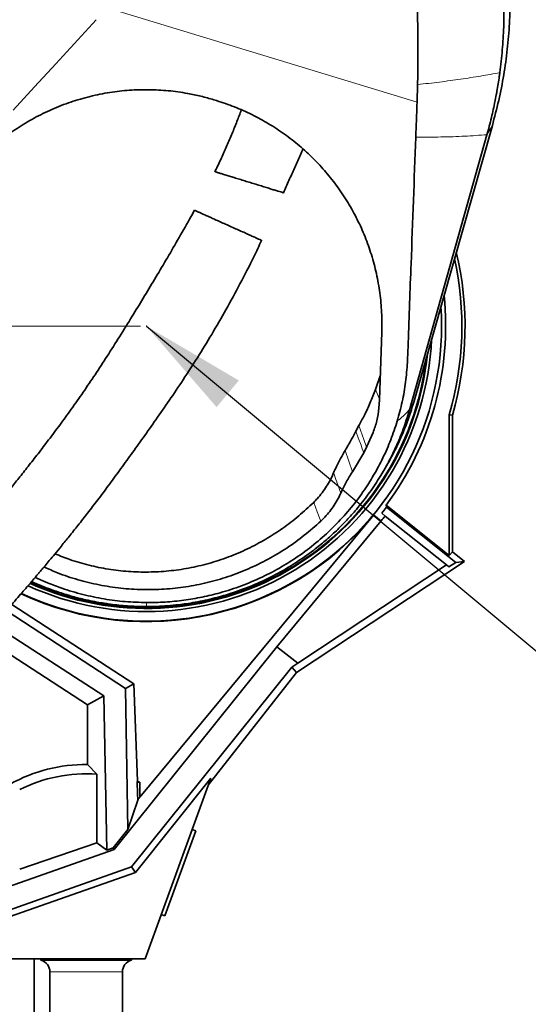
# Model space of a CAD drawing. Header units: millimetres. Extents: x 0 to 11920, y 0 to 8400.
# Tile 18 of 65: x 2380 to 2717, y 5241 to 5893. Entities that reach past the tile are written whole.
import ezdxf

# ---------------------------------------------------------------- set-up
doc = ezdxf.new("R2010")
doc.units = ezdxf.units.MM
doc.header["$LTSCALE"] = 20
doc.header["$PDSIZE"] = -1
doc.styles.add('SLDTEXTSTYLE0', font='TXT', dxfattribs={"width": 0.605})
doc.dimstyles.new('SLDDIMSTYLE0', dxfattribs={"dimtxt": 70, "dimasz": 70, "dimexe": 0, "dimexo": 0.0625, "dimgap": 17.5, "dimtad": 1, "dimdec": 1, "dimrnd": 1e-09, "dimzin": 12, "dimdsep": 46, "dimtxsty": 'SLDTEXTSTYLE0', "dimsah": 1, "dimcen": 0.09, "dimadec": 0, "dimazin": 3, "dimtfac": 1, "dimtofl": 0, "dimtmove": 0, "dimatfit": 3, "dimfxl": 1, "dimfrac": 2, "dimtolj": 1, "dimtzin": 12, "dimarcsym": 0})
doc.dimstyles.new('SLDDIMSTYLE2', dxfattribs={"dimtxt": 0.18, "dimasz": 70, "dimexe": 0, "dimexo": 0.0625, "dimgap": 0, "dimtad": 0, "dimtih": 1, "dimtoh": 1, "dimdec": 0, "dimrnd": 1e-09, "dimzin": 0, "dimdsep": 46, "dimtxsty": 'Standard', "dimsah": 1, "dimcen": 0.09, "dimadec": 0, "dimazin": 0, "dimtfac": 70, "dimtdec": 0, "dimtofl": 0, "dimtmove": 0, "dimatfit": 3, "dimfxl": 1, "dimfrac": 2, "dimtolj": 1, "dimtzin": 0, "dimarcsym": 0})

# ---------------------------------------------------------------- blocks, each defined once
blk = doc.blocks.new('_D_2')
at = {"color": 7, "linetype": 'Continuous', "lineweight": 0}
for p, q in [((2460.17, 6825.26), (1416, 6825.26)), ((1446, 6825.26), (1446, 5690.26)), ((2460.17, 5690.26), (1416, 5690.26))]:
    blk.add_line(p, q, dxfattribs=at)
at = {"color": 7, "linetype": 'Continuous', "lineweight": 18}
for points in [[(1446, 6825.26), (1436, 6755.26), (1456, 6755.26)], [(1446, 5690.26), (1456, 5760.26), (1436, 5760.26)]]:
    blk.add_solid(points, dxfattribs=at)
at = {"color": 7, "linetype": 'Continuous', "lineweight": 18, "insert": (1355.76, 6150.81), "char_height": 70, "attachment_point": 1, "rotation": 90, "style": 'SLDTEXTSTYLE0'}
blk.add_mtext('1135', dxfattribs=at)

msp = doc.modelspace()

# ---------------------------------------------------------------- linework, layer by layer
at = {"color": 8, "linetype": 'Continuous', "lineweight": 18}
for p, q in [((2643.37, 5838.57), (2438.11, 5901.12)), ((2689.68, 5817.01), (2693.25, 5823.14)), ((2618.43, 5641.94), (2615.79, 5648.28)), ((2638.62, 5635.58), (2641.15, 5639.93)), ((2600.58, 5593.83), (2595.7, 5607.9)), ((2614.83, 5565.35), (2619.67, 5561.33)), ((2448.17, 5262.52), (2400.17, 5262.52))]:
    msp.add_line(p, q, dxfattribs=at)
at = {"color": 7, "linetype": 'Continuous', "lineweight": 35}
for p, q in [((2643.72, 5850.23), (2643.37, 5838.57)), ((2695.86, 5843.56), (2695.14, 5839.82)), ((2508.79, 5840.18), (2510.57, 5839.63)), ((2638.62, 5635.58), (2689.68, 5817.01)), ((2693.25, 5823.14), (2641.15, 5639.93)), ((2619.99, 5686.35), (2618.42, 5641.56)), ((2615.79, 5648.28), (2618.97, 5657.38)), ((2618.42, 5641.56), (2618.08, 5635.96)), ((2664.66, 5538.44), (2664.66, 5631.59)), ((2666.76, 5631.29), (2664.66, 5631.59)), ((2666.76, 5631.29), (2666.76, 5540.79)), ((2604.75, 5624.36), (2602.8, 5620.75)), ((2608.98, 5608.19), (2614.23, 5619.74)), ((2608.07, 5606.45), (2608.98, 5608.19)), ((2600.58, 5593.83), (2608.07, 5606.45)), ((2619.4, 5591.4), (2621.43, 5594.73)), ((2592.85, 5579.71), (2592.86, 5579.72)), ((2622.9, 5571.66), (2623.07, 5570.36)), ((2622.9, 5571.66), (2664.66, 5538.44)), ((2668.99, 5533.83), (2623.07, 5570.36)), ((2614.83, 5565.35), (2459.69, 5378.22)), ((2622.25, 5564.51), (2619.95, 5566.34)), ((2662.92, 5532.16), (2622.25, 5564.51)), ((2619.67, 5561.33), (2550.54, 5477.95)), ((2666.76, 5540.79), (2664.66, 5538.44)), ((2666.76, 5540.79), (2674.78, 5534.41)), ((2674.78, 5534.41), (2563.61, 5460.83)), ((2662.92, 5532.16), (2564.48, 5467)), ((2664.53, 5530.88), (2662.92, 5532.16)), ((2664.53, 5530.88), (2668.99, 5533.83)), ((2674.78, 5534.41), (2668.99, 5533.83)), ((2398.57, 5520.22), (2390.37, 5523.82)), ((2374.91, 5505.99), (2455.85, 5453.39)), ((2450.29, 5450.24), (2371.23, 5501.84)), ((2362.89, 5492.56), (2435.79, 5445.35)), ((2424.97, 5439.48), (2359.76, 5481.87)), ((2550.54, 5477.95), (2442.83, 5343.74)), ((2550.54, 5477.95), (2564.48, 5467)), ((2564.48, 5467), (2560.38, 5464.34)), ((2560.38, 5464.34), (2454.2, 5332.13)), ((2563.61, 5460.83), (2505.03, 5386.29)), ((2563.61, 5460.83), (2560.38, 5464.34)), ((2450.29, 5450.24), (2455.85, 5453.39)), ((2455.85, 5453.39), (2458.1, 5388.85)), ((2435.79, 5445.35), (2424.97, 5439.48)), ((2435.79, 5445.35), (2437.79, 5343.21)), ((2451.72, 5356.86), (2450.29, 5450.24)), ((2424.97, 5439.48), (2424.97, 5399.95)), ((2431.16, 5393.52), (2424.97, 5399.95)), ((2431.16, 5347.97), (2431.16, 5393.52)), ((2456.96, 5328.31), (2506.72, 5390.92)), ((2457.92, 5388.26), (2459.69, 5388.26)), ((2459.69, 5388.26), (2459.69, 5378.22)), ((2506.72, 5390.92), (2463.17, 5271.26)), ((2458.38, 5376.39), (2451.72, 5356.86)), ((2451.72, 5356.86), (2442.13, 5344.76)), ((2496.84, 5356.06), (2476.31, 5299.68)), ((2496.84, 5356.06), (2494.36, 5356.97)), ((2380.16, 5330.7), (2431.16, 5347.97)), ((2437.79, 5343.21), (2431.16, 5347.97)), ((2162.17, 5244.52), (2442.83, 5343.74)), ((2437.79, 5343.21), (2442.13, 5344.76)), ((2442.83, 5343.74), (2442.13, 5344.76)), ((2454.2, 5332.13), (2168.71, 5231.11)), ((2331.29, 5284.47), (2456.96, 5328.31)), ((2456.96, 5328.31), (2454.2, 5332.13)), ((2473.84, 5300.58), (2476.31, 5299.68)), ((2463.17, 5271.26), (2374.32, 5271.26)), ((2389.67, 5271.26), (2389.67, 5198.26)), ((2394.22, 5271.26), (2394.22, 5270.26)), ((2454.12, 5270.26), (2394.22, 5270.26)), ((2454.12, 5270.26), (2454.12, 5271.26)), ((2400.17, 5262.52), (2400.17, 5195.26)), ((2448.17, 5195.26), (2448.17, 5262.52))]:
    msp.add_line(p, q, dxfattribs=at)
at = {"color": 7, "linetype": 'Continuous', "lineweight": 35, "flags": 128}
msp.add_lwpolyline([(2375.77, 5833.33), (2389.91, 5848.7), (2404.04, 5864.07), (2430.84, 5893.22)], dxfattribs=at)
at = {"color": 8, "linetype": 'Continuous', "lineweight": 18, "flags": 128}
for points in [[(2609.93, 5610.04), (2608.1, 5615.1), (2604.75, 5624.36)], [(2602.8, 5620.75), (2604.45, 5616.29), (2606.26, 5611.37), (2607.12, 5609.02), (2608.07, 5606.45)], [(2574.9, 5573.56), (2577.26, 5567.35), (2579.2, 5562.28), (2579.63, 5561.15)]]:
    msp.add_lwpolyline(points, dxfattribs=at)
at = {"color": 7, "linetype": 'Continuous', "lineweight": 35}
for centre, radius, start, end in [((2464.17, 5690.26), 211, 343.77215, 13.42979), ((2464.17, 5690.26), 208.9, 343.69043, 12.38902), ((2464.17, 5690.26), 198.14, 323.235, 5.90613), ((2464.17, 5690.26), 195.42, 244.91782, 3.81001), ((2464.17, 5690.26), 189.02, 245.47081, 357.36137), ((2464.17, 5690.26), 187, 245.65258, 354.40297), ((2464.17, 5690.26), 186.5, 245.69794, 353.51805), ((2464.17, 5690.26), 199.06, 321.5, 322.96293), ((2464.17, 5690.26), 195.71, 244.89398, 320.33937), ((2464.17, 5690.26), 202, 320.33937, 321.5), ((2424.17, 5295.76), 104.19, 89.55593, 118.79835), ((2424.17, 5295.76), 98.01, 85.9093, 116.6813), ((2464.26, 5386.58), 6.57, 159.77158, 165.19733), ((2424.17, 5295.76), 99.08, 68.99233, 69.97004), ((2392.17, 5262.52), 8, 0, 75.15233), ((2456.17, 5262.52), 8, 104.84767, 180)]:
    msp.add_arc(centre, radius, start, end, dxfattribs=at)
for centre, major_axis, ratio, start_param, end_param in [((2424.17, 6380.97), (-37.95, 1089.67), 0.001824, 2.716478, 2.743704), ((2424.17, 5336.48), (37.97, 45.92), 0.033394, 5.792599, 5.879621)]:
    msp.add_ellipse(centre, major_axis=major_axis, ratio=ratio, start_param=start_param, end_param=end_param, dxfattribs=at)
for points, knots in [([(2703.69, 5937.06), (2704.09, 5932.21), (2704.87, 5922.52), (2705.19, 5907.06), (2704.75, 5890.75), (2703.32, 5873.62), (2700.94, 5856.61), (2697.68, 5839.73), (2694.72, 5828.67), (2693.25, 5823.14)], [0, 0, 0, 0, 0.126797, 0.253596, 0.402895, 0.55219, 0.701475, 0.850747, 1, 1, 1, 1]), ([(2700.76, 5888.41), (2700.83, 5890.76), (2700.96, 5895.04), (2700.97, 5900.8), (2700.92, 5905.16), (2700.84, 5908.56), (2700.74, 5911.44), (2700.62, 5914.33), (2700.48, 5917.22), (2700.3, 5920.1), (2700.16, 5922.03), (2700.1, 5922.99)], [0, 0, 0, 0, 0.205273, 0.371921, 0.499992, 0.583264, 0.666555, 0.749868, 0.83321, 0.916586, 1, 1, 1, 1]), ([(2643.14, 5912.62), (2643.34, 5907.24), (2643.74, 5896.47), (2643.98, 5880.68), (2644.01, 5865.26), (2643.82, 5855.24), (2643.72, 5850.23)], [0, 0, 0, 0, 0.25661, 0.513221, 0.756507, 1, 1, 1, 1]), ([(2700.76, 5888.41), (2700.52, 5883.33), (2700.03, 5873.17), (2698.81, 5863.16), (2698.2, 5858.15)], [0, 0, 0, 0, 0.4997758, 1, 1, 1, 1]), ([(2695.86, 5843.56), (2695.91, 5843.82), (2696.05, 5844.59), (2696.49, 5847.01), (2697.12, 5850.79), (2697.75, 5854.89), (2698.08, 5857.33), (2698.2, 5858.15)], [0, 0, 0, 0, 0.055393, 0.157175, 0.500008, 0.83325, 1, 1, 1, 1]), ([(2348.77, 5795.63), (2351.74, 5798.78), (2357.7, 5805.1), (2367.67, 5813.61), (2378.29, 5821.34), (2389.58, 5828.16), (2401.49, 5834), (2413.92, 5838.82), (2426.76, 5842.59), (2439.72, 5845.21), (2452.72, 5846.66), (2465.66, 5847.03), (2478.6, 5846.34), (2490.12, 5844.74), (2500.19, 5842.64), (2505.92, 5841), (2508.79, 5840.18)], [0, 0, 0, 0, 0.075763, 0.151792, 0.227809, 0.303557, 0.379451, 0.455638, 0.531813, 0.607691, 0.680469, 0.753525, 0.826576, 0.899348, 0.949674, 1, 1, 1, 1]), ([(2510.57, 5839.63), (2514.56, 5838.31), (2522.56, 5835.66), (2534.08, 5830.46), (2545.16, 5824.44), (2555.67, 5817.54), (2565.53, 5809.83), (2574.72, 5801.37), (2583.18, 5792.25), (2590.91, 5782.44), (2597.84, 5771.97), (2603.93, 5760.92), (2609.09, 5749.46), (2613.35, 5737.49), (2616.64, 5725.06), (2618.88, 5712.23), (2620.12, 5699.29), (2620.03, 5690.66), (2619.99, 5686.35)], [0, 0, 0, 0, 0.060936, 0.122094, 0.183256, 0.244198, 0.305067, 0.366144, 0.427228, 0.488108, 0.550527, 0.613151, 0.675783, 0.738213, 0.803548, 0.869099, 0.934657, 1, 1, 1, 1]), ([(2643.37, 5838.57), (2643.27, 5835.61), (2643, 5827.89), (2642.7, 5820.17), (2642.52, 5815.42)], [0, 0, 0, 0, 0.38428, 1, 1, 1, 1]), ([(2689.68, 5817.01), (2690.7, 5820.78), (2692.66, 5828.07), (2694.31, 5835.63), (2695.07, 5839.46), (2695.13, 5839.73), (2695.14, 5839.81), (2695.14, 5839.82)], [0, 0, 0, 0, 0.499969, 0.964462, 0.989686, 0.998819, 1, 1, 1, 1]), ([(2526.96, 5833.46), (2526.01, 5830.92), (2524.06, 5825.68), (2520.9, 5817.8), (2517.48, 5809.74), (2513.73, 5801.48), (2511.03, 5795.74), (2509.52, 5792.75), (2509.44, 5792.59)], [0, 0, 0, 0, 0.181439, 0.373238, 0.569666, 0.771132, 0.987411, 1, 1, 1, 1]), ([(2642.52, 5815.42), (2641.5, 5787.49), (2639.84, 5742.13), (2637.91, 5692.42), (2637.07, 5666.27), (2636, 5653.16), (2633.76, 5640.13), (2631.41, 5631.61), (2630.24, 5627.35)], [0, 0, 0, 0, 0.443849, 0.720851, 0.790171, 0.859432, 0.929715, 1, 1, 1, 1]), ([(2554.87, 5778.56), (2555.49, 5779.94), (2557.31, 5784.01), (2560.32, 5790.78), (2563.89, 5798.82), (2566.37, 5804.4), (2567.64, 5807.31), (2567.75, 5807.56)], [0, 0, 0, 0, 0.143003, 0.424009, 0.700707, 0.974581, 1, 1, 1, 1]), ([(2509.51, 5792.55), (2509.49, 5792.56), (2509.4, 5792.59), (2509.94, 5792.42), (2511.15, 5792.05), (2512.99, 5791.48), (2515.4, 5790.74), (2518.21, 5789.87), (2521.41, 5788.89), (2524.82, 5787.83), (2528.44, 5786.72), (2532.11, 5785.59), (2535.82, 5784.45), (2539.43, 5783.33), (2542.89, 5782.27), (2546.09, 5781.28), (2548.94, 5780.4), (2551.32, 5779.67), (2553.19, 5779.09), (2554.37, 5778.73), (2554.91, 5778.56), (2554.83, 5778.59), (2554.81, 5778.59)], [0, 0, 0, 0, 0.017771, 0.074905, 0.129188, 0.185157, 0.237537, 0.291534, 0.34228, 0.394533, 0.444737, 0.496359, 0.547303, 0.599637, 0.652211, 0.706213, 0.760572, 0.816442, 0.871933, 0.929032, 0.984483, 1, 1, 1, 1]), ([(2495.93, 5767), (2494.85, 5765.03), (2491.18, 5758.35), (2484.85, 5747.33), (2477.1, 5734.01), (2469.5, 5721.19), (2462.06, 5708.83), (2454.37, 5696.25), (2446.44, 5683.49), (2438.26, 5670.61), (2430.25, 5658.34), (2422.35, 5646.62), (2414.53, 5635.47), (2406.86, 5624.93), (2399.49, 5615.1), (2392.48, 5605.96), (2385.88, 5597.5), (2379.76, 5589.72), (2374.2, 5582.75), (2369.3, 5576.68), (2365.13, 5571.57), (2361.69, 5567.39), (2359.16, 5564.34), (2357.42, 5562.26), (2356.3, 5560.92), (2355.21, 5559.63), (2353.88, 5558.06), (2352.08, 5555.93), (2349.7, 5553.14), (2346.66, 5549.61), (2342.89, 5545.26), (2338.38, 5540.11), (2333.12, 5534.18), (2327.11, 5527.51), (2321, 5520.83), (2314.9, 5514.26), (2308.92, 5507.91), (2302.52, 5501.21), (2296.2, 5494.72), (2290, 5488.45), (2283.98, 5482.46), (2278.21, 5476.8), (2274.54, 5473.28), (2272.9, 5471.7)], [0, 0, 0, 0, 0.01764, 0.059851, 0.10124, 0.141698, 0.181075, 0.219228, 0.262454, 0.303667, 0.3428, 0.379862, 0.415613, 0.449339, 0.481044, 0.510704, 0.538301, 0.563875, 0.587047, 0.606991, 0.62389, 0.637785, 0.648703, 0.654335, 0.658653, 0.66218, 0.66736, 0.674502, 0.683718, 0.695715, 0.710617, 0.72843, 0.749174, 0.772888, 0.799644, 0.821789, 0.845805, 0.871811, 0.899962, 0.92416, 0.949979, 0.977565, 1, 1, 1, 1]), ([(2540.42, 5747.07), (2540.36, 5747.09), (2540.24, 5747.15), (2539.25, 5747.59), (2537.65, 5748.31), (2535.4, 5749.32), (2532.65, 5750.55), (2529.44, 5751.99), (2525.95, 5753.55), (2522.22, 5755.22), (2518.49, 5756.89), (2514.75, 5758.57), (2511.2, 5760.16), (2507.83, 5761.66), (2504.79, 5763.03), (2502.08, 5764.24), (2499.8, 5765.26), (2497.97, 5766.08), (2496.69, 5766.65), (2495.97, 5766.97), (2495.99, 5766.96), (2496, 5766.96)], [0, 0, 0, 0, 0.04788, 0.103366, 0.160451, 0.216054, 0.273331, 0.327804, 0.383971, 0.436505, 0.490675, 0.541372, 0.593594, 0.643412, 0.694653, 0.744925, 0.796571, 0.848447, 0.901715, 0.9557, 1, 1, 1, 1]), ([(2307.51, 5435.63), (2309.16, 5437.21), (2312.9, 5440.81), (2318.82, 5446.61), (2325.06, 5452.81), (2331.5, 5459.31), (2338.08, 5466.06), (2344.76, 5473.04), (2351.01, 5479.66), (2357.06, 5486.18), (2362.88, 5492.53), (2368.4, 5498.65), (2373.36, 5504.21), (2377.74, 5509.19), (2381.55, 5513.56), (2384.8, 5517.32), (2387.6, 5520.58), (2389.95, 5523.33), (2391.88, 5525.59), (2393.29, 5527.26), (2394.44, 5528.62), (2395.61, 5530.01), (2397.41, 5532.14), (2400.04, 5535.29), (2403.65, 5539.63), (2408.02, 5544.95), (2413.15, 5551.27), (2418.96, 5558.53), (2425.29, 5566.62), (2432.01, 5575.39), (2439.05, 5584.8), (2446.39, 5594.79), (2454.06, 5605.38), (2462.1, 5616.58), (2470.57, 5628.51), (2479.44, 5641.29), (2488.64, 5654.96), (2498.06, 5669.56), (2507.55, 5685.02), (2517, 5701.32), (2526.3, 5718.46), (2534.14, 5733.79), (2538.68, 5743.43), (2540.41, 5747.07)], [0, 0, 0, 0, 0.021371, 0.048489, 0.073929, 0.097822, 0.12568, 0.151466, 0.175311, 0.197316, 0.220306, 0.241071, 0.25967, 0.276141, 0.290505, 0.302773, 0.312948, 0.322259, 0.3295, 0.334818, 0.338407, 0.342628, 0.348177, 0.358999, 0.372836, 0.389708, 0.409639, 0.43273, 0.458139, 0.485444, 0.514705, 0.546001, 0.578764, 0.613548, 0.650346, 0.689143, 0.730764, 0.774407, 0.820038, 0.867625, 0.917153, 0.968622, 1, 1, 1, 1]), ([(2604.75, 5624.36), (2606.03, 5626.65), (2608.81, 5631.62), (2612.55, 5639.6), (2614.7, 5645.38), (2615.79, 5648.28)], [0, 0, 0, 0, 0.298052, 0.648237, 1, 1, 1, 1]), ([(2603.23, 5568.9), (2605.89, 5572.19), (2611.2, 5578.76), (2618.25, 5589.27), (2624.6, 5600.21), (2630.13, 5611.63), (2634.92, 5623.42), (2637.39, 5631.53), (2638.62, 5635.58)], [0, 0, 0, 0, 0.166081, 0.331704, 0.497732, 0.66478, 0.832334, 1, 1, 1, 1]), ([(2614.23, 5619.74), (2615.16, 5622.35), (2617.04, 5627.61), (2617.73, 5633.16), (2618.08, 5635.96)], [0, 0, 0, 0, 0.495076, 1, 1, 1, 1]), ([(2641.15, 5639.93), (2640.12, 5636.53), (2638.07, 5629.74), (2633.78, 5618.63), (2628.43, 5606.83), (2623.71, 5598.7), (2621.4, 5594.75)], [0, 0, 0, 0, 0.21521, 0.43038, 0.72253, 1, 1, 1, 1]), ([(2630.24, 5627.35), (2628.89, 5623.22), (2626.19, 5614.94), (2620.89, 5602.97), (2614.74, 5591.4), (2607.41, 5579.92), (2598.81, 5568.66), (2588.87, 5557.79), (2577.99, 5547.77), (2566.31, 5538.74), (2553.88, 5530.78), (2540.81, 5523.9), (2527.16, 5518.11), (2513.85, 5513.76), (2501.05, 5510.66), (2488.87, 5508.62), (2476.55, 5507.36), (2468.29, 5507.24), (2464.17, 5507.19)], [0, 0, 0, 0, 0.060552, 0.121278, 0.182004, 0.242557, 0.310036, 0.377762, 0.445486, 0.512961, 0.579544, 0.646374, 0.713199, 0.779776, 0.83476, 0.889889, 0.945017, 1, 1, 1, 1]), ([(2595.7, 5607.9), (2596.45, 5609.14), (2597.95, 5611.63), (2600.34, 5615.9), (2601.9, 5618.97), (2602.8, 5620.75)], [0, 0, 0, 0, 0.296326, 0.592653, 1, 1, 1, 1]), ([(2608.07, 5606.45), (2608.32, 5606.92), (2608.63, 5607.51), (2608.94, 5608.1), (2609, 5608.22)], [0, 0, 0, 0, 0.790687, 1, 1, 1, 1]), ([(2588.09, 5593.05), (2588.7, 5594.47), (2590.92, 5599.58), (2593.7, 5604.41), (2595.7, 5607.9)], [0, 0, 0, 0, 0.279188, 1, 1, 1, 1]), ([(2588.09, 5593.05), (2587.4, 5591.52), (2586.03, 5588.48), (2583.49, 5584.1), (2580.57, 5579.91), (2577.67, 5576.39), (2575.68, 5574.36), (2574.9, 5573.56)], [0, 0, 0, 0, 0.2113876, 0.4227741, 0.6403196, 0.857864, 1, 1, 1, 1]), ([(2592.86, 5579.72), (2594, 5582.15), (2596.29, 5587), (2599.15, 5591.56), (2600.58, 5593.83)], [0, 0, 0, 0, 0.500768, 1, 1, 1, 1]), ([(2579.63, 5561.15), (2580.82, 5562.33), (2583.19, 5564.68), (2586.38, 5568.6), (2589.26, 5572.79), (2591.38, 5576.54), (2592.48, 5578.9), (2592.85, 5579.71)], [0, 0, 0, 0, 0.217348, 0.434696, 0.658355, 0.882013, 1, 1, 1, 1]), ([(2574.9, 5573.56), (2571.65, 5570.51), (2565.14, 5564.39), (2554.48, 5556.27), (2543.15, 5548.94), (2531.13, 5542.58), (2518.5, 5537.22), (2505.47, 5532.95), (2492.23, 5529.85), (2478.89, 5527.96), (2465.53, 5527.22), (2452.16, 5527.61), (2438.96, 5529.12), (2426.03, 5531.79), (2414.18, 5535.18), (2406.83, 5538.16), (2403.53, 5539.5)], [0, 0, 0, 0, 0.0721885, 0.1444981, 0.2166821, 0.290476, 0.3645465, 0.4386106, 0.5123958, 0.5843614, 0.6565931, 0.728823, 0.8007862, 0.8714907, 0.9424469, 1, 1, 1, 1]), ([(2603.23, 5568.9), (2601.1, 5566.46), (2596.85, 5561.58), (2589.95, 5554.67), (2582.66, 5548.07), (2573.66, 5540.79), (2562.77, 5533.16), (2549.66, 5525.51), (2535.79, 5518.9), (2525.79, 5515.14), (2520.56, 5513.44), (2520.25, 5513.34)], [0, 0, 0, 0, 0.0965381, 0.1930744, 0.2907696, 0.3884662, 0.536763, 0.6850496, 0.8377094, 0.9903703, 1, 1, 1, 1]), ([(2579.63, 5561.15), (2576.05, 5557.95), (2568.9, 5551.55), (2557.15, 5543.14), (2544.78, 5535.72), (2531.8, 5529.4), (2518.32, 5524.22), (2504.45, 5520.23), (2490.28, 5517.45), (2475.92, 5515.9), (2461.48, 5515.59), (2447.07, 5516.53), (2432.79, 5518.7), (2418.78, 5522.14), (2406.53, 5526.13), (2399.21, 5529.45), (2396.26, 5530.78)], [0, 0, 0, 0, 0.074651, 0.149006, 0.223056, 0.296804, 0.37026, 0.443443, 0.516381, 0.589109, 0.661669, 0.734108, 0.806478, 0.878832, 0.951223, 1, 1, 1, 1]), ([(2414.18, 5511.49), (2409.74, 5512.85), (2400.89, 5515.54), (2392.43, 5519.22), (2388.21, 5521.05)], [0, 0, 0, 0, 0.5017419, 1, 1, 1, 1]), ([(2464.17, 5507.19), (2459.47, 5507.33), (2450.09, 5507.61), (2435.96, 5509.45), (2421.88, 5512.4), (2409.35, 5516.05), (2401.71, 5519.01), (2398.57, 5520.22)], [0, 0, 0, 0, 0.20947, 0.418938, 0.634481, 0.850023, 1, 1, 1, 1]), ([(2414.18, 5511.49), (2416.97, 5510.74), (2423.55, 5508.95), (2430.25, 5507.73), (2434.1, 5507.02)], [0, 0, 0, 0, 0.425795, 1, 1, 1, 1]), ([(2520.25, 5513.34), (2518.58, 5512.82), (2515.01, 5511.7), (2509.25, 5510.14), (2502.97, 5508.65), (2496.64, 5507.41), (2490.76, 5506.44), (2487.05, 5505.98), (2485.32, 5505.76)], [0, 0, 0, 0, 0.146806, 0.313591, 0.500356, 0.687411, 0.853958, 1, 1, 1, 1]), ([(2434.1, 5507.02), (2434.89, 5506.89), (2436.48, 5506.64), (2438.06, 5506.41), (2438.86, 5506.29)], [0, 0, 0, 0, 0.500335, 1, 1, 1, 1]), ([(2464.17, 5504.54), (2463.22, 5504.54), (2458.53, 5504.57), (2450.06, 5504.93), (2442.6, 5505.84), (2438.86, 5506.29)], [0, 0, 0, 0, 0.111317, 0.554778, 1, 1, 1, 1]), ([(2485.32, 5505.76), (2480.53, 5505.3), (2473.49, 5504.62), (2466.42, 5504.56), (2464.17, 5504.54)], [0, 0, 0, 0, 0.68113, 1, 1, 1, 1])]:
    msp.add_open_spline(points, degree=3, knots=knots, dxfattribs=at)
at = {"color": 8, "linetype": 'Continuous', "lineweight": 18}
for points, knots in [([(2643.72, 5850.23), (2648.62, 5850.78), (2658.4, 5851.89), (2672.29, 5853.79), (2685.65, 5855.85), (2694.01, 5857.38), (2698.2, 5858.15)], [0, 0, 0, 0, 0.250354, 0.499756, 0.749278, 1, 1, 1, 1]), ([(2642.52, 5815.42), (2648.15, 5815.43), (2659.38, 5815.45), (2675.12, 5815.98), (2684.81, 5816.67), (2689.68, 5817.01)], [0, 0, 0, 0, 0.333668, 0.665649, 1, 1, 1, 1]), ([(2630.24, 5627.35), (2630.92, 5627.87), (2632.27, 5628.9), (2634.08, 5630.49), (2635.72, 5632.11), (2637.26, 5633.8), (2638.16, 5634.98), (2638.62, 5635.58)], [0, 0, 0, 0, 0.204433, 0.400782, 0.595094, 0.792684, 1, 1, 1, 1]), ([(2592.86, 5579.72), (2592, 5582.1), (2591.12, 5584.56), (2589.53, 5589), (2588.79, 5591.06), (2588.09, 5593.05)], [0, 0, 0, 0, 0.5362911, 0.5538219, 1, 1, 1, 1]), ([(2464.17, 5504.54), (2464.17, 5504.9), (2464.17, 5505.61), (2464.17, 5506.66), (2464.17, 5507.19)], [0, 0, 0, 0, 0.499936, 1, 1, 1, 1])]:
    msp.add_open_spline(points, degree=3, knots=knots, dxfattribs=at)
at = {"color": 7, "linetype": 'Continuous', "lineweight": 0}
msp.add_point((2464.17, 5690.26), dxfattribs=at)

# ---------------------------------------------------------------- dimensions: what is measured, and where the dimension line sits
at = {"color": 7, "linetype": 'Continuous', "lineweight": 18}
dim = msp.add_linear_dim(base=(1446, 5690.26), p1=(2464.17, 6825.26), p2=(2464.17, 5690.26), angle=90, dimstyle='SLDDIMSTYLE0', dxfattribs=at)
dim.commit()
dim.dimension.update_dxf_attribs({"geometry": '_D_2', "text_midpoint": (1446, 6257.76), "dimtype": 160})

# ---------------------------------------------------------------- leaders
at = {"color": 7, "linetype": 'Continuous', "lineweight": 0}
msp.add_leader([(2464.17, 5690.26), (2827.78, 5387.22)], dimstyle='SLDDIMSTYLE2', dxfattribs=at)

doc.saveas('drawing.dxf')
